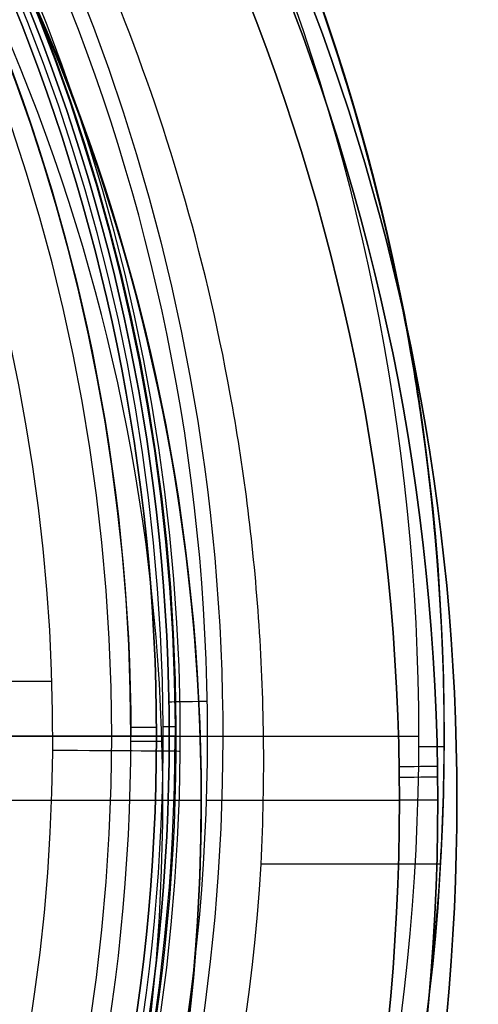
# Model space of a CAD drawing. Header units: centimetres. Extents: x -2.4 to 2.4, y -10.6 to 3.6.
# Tile 53 of 56: x 1.408 to 1.767, y -0.159 to 0.61. Entities that reach past the tile are written whole.
import ezdxf

# ---------------------------------------------------------------- set-up
doc = ezdxf.new("R2010")
doc.units = ezdxf.units.CM
doc.layers.add('Default', color=7, linetype='Continuous', true_color=0x000000)

msp = doc.modelspace()

# ---------------------------------------------------------------- linework, layer by layer
at = {"layer": 'Default'}
for p, q in [((1.43295, 0.09289, 13.5), (0.91212, 0.09289, 13.5)), ((-1.72, 0.05, 13.7), (1.72, 0.05, 13.7)), ((1.405, 0.05, 11.15), (1.495, 0.05, 11.15)), ((1.48, 0.05, 10.855), (1.525, 0.05, 10.9)), ((1.525, 0.05, 10.9), (1.525, 0.05, 11.37)), ((1.53353, 0.05, 13.40349), (1.59873, 0.05, 11.5364)), ((1.74, 0.05, 11.5364), (1.74, 0.05, 13.68)), ((1.52028, 0.04578, 11.4), (1.49499, 0.04578, 11.4)), ((1.29791, 0, 6.15), (1.55, 0, 6.15)), ((1.5542, 0, 11.4), (1.705, 0, 11.4))]:
    msp.add_line(p, q, dxfattribs=at)
at = {"layer": 'Default', "extrusion": (0, 0, -1)}
for centre, radius, start, end in [((0, 0), 2.15, 315, 135), ((0, 0, -0.5), 1.75, 45, 225), ((0, 0.05, -13.68), 1.74, 90, 270), ((0, 0.05, -13.7), 1.72, 90, 270), ((0, 0, -11.37), 1.735, 0, 180), ((0, 0, -11.4), 1.705, 0, 180), ((0, 0.05, -11.38), 1.515, 360, 180), ((0, 0.05, -12.45174), 1.56676, 90, 251.91931), ((0, 0, -0.45), 2.24, 135, 315), ((0, 0.05, -11.41), 1.53029, 179.72007, 83.95882), ((0, 0.05, -10.9), 1.525, 90, 270), ((0, 0.05, -11.37), 1.525, 90, 270), ((0, 0.05, -11.41372), 1.52957, 96.04118, 179.72007), ((0, 0.05, -11.41), 1.53029, 96.04118, 179.72007), ((0, 0.05, -11.275), 1.515, 0, 180), ((0, 0, -6.15), 1.55, 0, 180), ((0, 0.05, -11.15), 1.495, 0, 180), ((0, 0), 2.15, 135, 315), ((0, 0, -0.18), 2.15, 135, 315), ((0, 0.05, -13.5), 1.43359, 90.43115, 250.07835), ((0, 0), 1.4, 96.40271, 353.59729), ((0, 0, -1), 1.4, 96.40271, 353.59729), ((0, 0, -0.18), 1.9, 135, 315), ((0, 0.05, -11.41372), 1.52957, 179.72007, 180), ((0, 0.05, -11.38), 1.515, 180, 360), ((0, 0.05, -11.275), 1.515, 180, 0), ((0, 0, -11.37), 1.735, 180, 0), ((0, 0, -11.4), 1.705, 180, 0), ((0, 0, -0.4), 1.705, 180, 0), ((0, 0, -6.15), 1.55, 180, 0)]:
    msp.add_arc(centre, radius, start, end, dxfattribs=at)
at = {"layer": 'Default'}
for centre, radius, start, end in [((0, 0, 0.45), 2.24, 45, 225), ((0, 0), 2.24, 45, 225), ((0, 0, 0.225), 2.24, 45, 225), ((0, 0, 0.5), 2.19, 45, 225), ((0, 0, 0.18), 2.15, 45, 225), ((0, 0, 0.09), 2.15, 45, 225), ((0, 0.05, 12.59), 1.74, 279.26081, 90), ((0, 0, 0.4), 1.75, 315, 135), ((0, 0, 0.45), 1.75, 315, 135), ((0, 0, 0.43), 1.735, 0, 180), ((0, 0, 5.9), 1.735, 0, 180), ((0, 0, 0.4), 1.705, 360, 180), ((0, 0, 0.4), 1.705, 360, 180), ((0, 0.05, 11.4), 1.555, 270, 90), ((0, 0), 2.24, 225, 45), ((0, 0, 0.225), 2.24, 225, 45), ((0, 0.05, 13.40349), 1.53353, 289.92165, 89.56885), ((0, 0.05, 11.135), 1.525, 270, 90), ((0, 0.05, 11.17), 1.515, 0, 180), ((0, 0.05, 11.4), 1.52029, 96.04118, 0.27993), ((0, 0.05, 11.4), 1.52029, 0.27993, 83.95882), ((0, 0, 0.5), 2.19, 225, 45), ((0, 0, 3.56), 1.55, 0, 85.78716), ((0, 0.05, 11.4), 1.495, 0, 83.85624), ((0, 0.05, 10.855), 1.48, 0, 90), ((0, 0, 0.09), 2.15, 225, 45), ((0, 0), 1.9, 225, 45), ((0, 0, 0.09), 1.9, 225, 45), ((0, 0, 0.97), 1.55, 0, 45), ((0, 0, 1), 1.52, 225, 45), ((0, 0.05, 11.41372), 1.52957, 180, 0), ((0, 0.05, 11.17), 1.515, 180, 0), ((0, 0.05, 11.4), 1.495, 180, 0), ((0, 0.05, 11.15), 1.495, 180, 0), ((0, 0.05, 10.855), 1.48, 270, 0), ((0, 0, 0.43), 1.735, 180, 0), ((0, 0, 5.9), 1.735, 180, 0), ((0, 0, 0.4), 1.705, 180, 360), ((0, 0, 3.56), 1.55, 180, 0), ((0, 0, 0.97), 1.55, 225, 360), ((0, 0.05, 11.5), 1.6, 270, 356.41668), ((0, 0.05, 11.5), 1.74, 270, 356.70532)]:
    msp.add_arc(centre, radius, start, end, dxfattribs=at)
at = {"layer": 'Default', "extrusion": (0.017507, -0.999847, 0)}
msp.add_arc((1.55588, 11.37, -0.04999), 0.03, 90, 180, dxfattribs=at)
at = {"layer": 'Default', "extrusion": (-0.004773, 0.999989, 0)}
msp.add_arc((-1.49524, 11.38, 0.05), 0.02, 90, 180, dxfattribs=at)
at = {"layer": 'Default', "extrusion": (-0.004554, 0.99999, 0)}
msp.add_arc((-1.49523, 11.17, 0.05), 0.02, 180, 270, dxfattribs=at)
at = {"layer": 'Default', "extrusion": (-0.004886, 0.999988, 0)}
for start, end in [(180, 270), (158.14296, 180)]:
    msp.add_arc((-1.52053, 11.41, 0.05), 0.01, start, end, dxfattribs=at)
at = {"layer": 'Default', "extrusion": (0, -1, 0)}
for centre, radius, start, end in [((0.04458, 10.81806, -0.05), 1.6, 21.85704, 45.75973), ((1.495, 11.17, -0.05), 0.02, 270, 0), ((1.705, 11.37), 0.03, 0, 90)]:
    msp.add_arc(centre, radius, start, end, dxfattribs=at)
at = {"layer": 'Default', "extrusion": (0, 1, 0)}
for centre, radius, start, end in [((-1.495, 11.38, 0.05), 0.02, 90, 180), ((-1.705, 0.43), 0.03, 180, 270)]:
    msp.add_arc(centre, radius, start, end, dxfattribs=at)
at = {"layer": 'Default', "extrusion": (0.007525, 0.999972, 0)}
msp.add_arc((-1.43321, 13.4, 0.05), 0.1, 90.00001, 178, dxfattribs=at)
at = {"layer": 'Default', "extrusion": (-0.004765, -0.999989, 0)}
msp.add_arc((1.71976, 13.68, -0.05), 0.02, 0, 90, dxfattribs=at)
at = {"layer": 'Default', "extrusion": (0.015388, -0.999882, 0)}
msp.add_arc((1.705, 0.43), 0.03, 270, 0, dxfattribs=at)
at = {"layer": 'Default', "extrusion": (0.010416, -0.999946, 0)}
msp.add_arc((1.705, 11.37), 0.03, 0, 90, dxfattribs=at)
at = {"layer": 'Default'}
for points, knots in [([(1.73712, -0.05, 11.5), (1.7414, 0.02436, 11.52707), (1.74006, 0.16427, 11.57799), (1.70849, 0.41837, 11.67047), (1.62632, 0.69797, 11.77224), (1.47692, 0.98827, 11.8779), (1.28322, 1.23914, 11.96921), (1.04698, 1.45214, 12.04673), (0.76544, 1.62481, 12.10958), (0.48646, 1.72921, 12.14758), (0.22589, 1.77945, 12.16586), (0.07925, 1.79, 12.16971), (0, 1.79, 12.16971)], [0, 0, 0, 0, 1.836417, 3.672833, 7.345667, 11.0185, 14.691334, 18.364167, 22.037, 25.709834, 27.546251, 29.382667, 29.382667, 29.382667, 29.382667]), ([(1.59687, -0.05, 11.5), (1.60026, 0.01784, 11.52469), (1.59813, 0.14553, 11.57117), (1.56778, 0.37754, 11.65561), (1.4912, 0.63288, 11.74855), (1.35318, 0.89794, 11.84502), (1.17491, 1.1269, 11.92836), (0.95793, 1.32116, 11.99906), (0.69978, 1.4785, 12.05633), (0.44436, 1.57349, 12.0909), (0.20615, 1.61911, 12.1075), (0.07227, 1.62866, 12.11098), (0, 1.62866, 12.11098)], [-26.869082, -26.869082, -26.869082, -26.869082, -25.189764, -23.510447, -20.151811, -16.793176, -13.434541, -10.075906, -6.71727, -3.358635, -1.679318, 0, 0, 0, 0])]:
    msp.add_open_spline(points, degree=3, knots=knots, dxfattribs=at)
for points in [[(1.39086, 0.05, 10.94414), (1.43543, 0.05, 10.89957), (1.48, 0.05, 10.855)], [(1.515, 0.05, 11.17), (1.515, 0.05, 11.275), (1.515, 0.05, 11.38)], [(1.55, 0, 0.97), (1.55, 0, 3.56), (1.55, 0, 6.15)], [(1.735, 0, 0.43), (1.735, 0, 5.9), (1.735, 0, 11.37)], [(1.73712, -0.05, 11.5), (1.667, -0.05, 11.5), (1.59687, -0.05, 11.5)]]:
    msp.add_open_spline(points, degree=2, dxfattribs=at)

doc.saveas('drawing.dxf')
